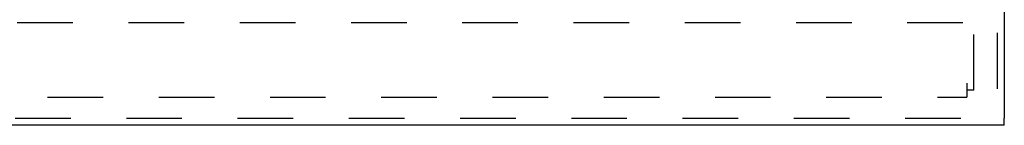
# Model space of a CAD drawing. Header units: inches. Extents: x 0 to 68, y 0 to 44.
# Tile 11 of 17: x 25.026 to 31.646, y 14.431 to 15.138. Entities that reach past the tile are written whole.
import ezdxf

# ---------------------------------------------------------------- set-up
doc = ezdxf.new("R2010")
doc.units = ezdxf.units.IN
doc.header["$LTSCALE"] = 3.74
doc.header["$MEASUREMENT"] = 0
doc.linetypes.add('HIDDEN', pattern=[0.2, 0.1, -0.1])
doc.layers.add('DEFAULT_2', color=8, linetype='HIDDEN')
doc.layers.add('DOOR_ASSEMBLY', color=7, linetype='CONTINUOUS')

msp = doc.modelspace()

# ---------------------------------------------------------------- linework, layer by layer
at = {"layer": 'DEFAULT_2', "color": 8, "linetype": 'HIDDEN'}
for p, q in [((31.4411, 14.666), (31.4411, 30.57)), ((31.3681, 15.118), (15.5141, 15.118)), ((31.3931, 14.7128), (31.3931, 14.618)), ((31.4411, 14.666), (31.3931, 14.666)), ((15.4891, 14.618), (31.3931, 14.618))]:
    msp.add_line(p, q, dxfattribs=at)
at = {"layer": 'DOOR_ASSEMBLY', "color": 8, "linetype": 'HIDDEN'}
for p, q in [((31.5981, 30.7575), (31.5981, 14.4785)), ((15.2711, 14.4785), (31.6461, 14.4785))]:
    msp.add_line(p, q, dxfattribs=at)
at = {"layer": 'DOOR_ASSEMBLY', "color": 3, "linetype": 'Continuous'}
for p, q in [((31.6461, 30.7575), (31.6461, 14.4785)), ((31.6461, 14.4305), (15.2711, 14.4305))]:
    msp.add_line(p, q, dxfattribs=at)
at = {"layer": 'DOOR_ASSEMBLY', "color": 7, "linetype": 'Continuous'}
msp.add_line((31.6461, 14.4305), (31.6461, 14.4785), dxfattribs=at)

doc.saveas('drawing.dxf')
